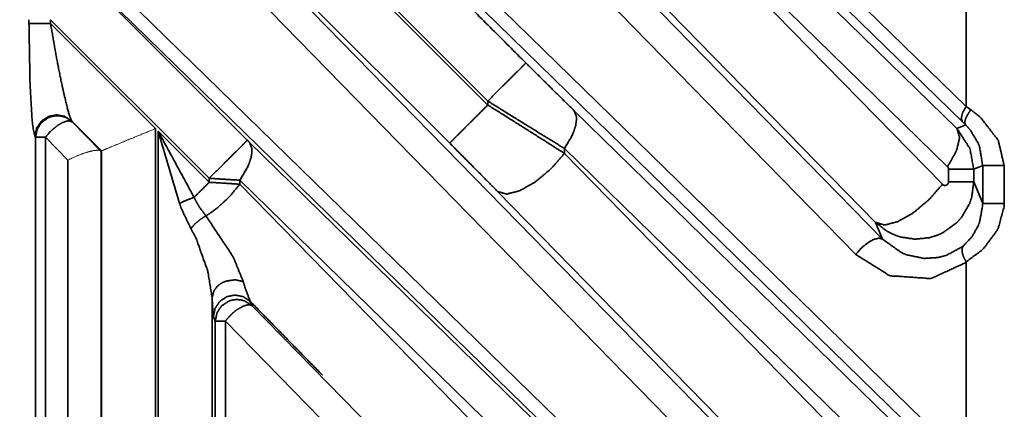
# Model space of a CAD drawing. Header units: millimetres. Extents: x 4 to 836, y 5 to 589.
# Tile 98 of 145: x 638.32 to 652.01, y 331.19 to 336.61. Entities that reach past the tile are written whole.
import ezdxf

# ---------------------------------------------------------------- set-up
doc = ezdxf.new("R2010")
doc.units = ezdxf.units.MM
doc.layers.add('1', color=7, linetype='Continuous', true_color=0xffffff)
doc.styles.add('ideas_simplex', font='simplex.shx')
doc.dimstyles.get("Standard").update_dxf_attribs({"dimtxt": 0.18, "dimasz": 0.18, "dimexe": 0.18, "dimexo": 0.0625, "dimgap": 0.09, "dimtad": 0, "dimtih": 1, "dimtoh": 1, "dimdec": 4, "dimzin": 0, "dimdsep": 46, "dimtxsty": 'Standard', "dimcen": 0.09, "dimadec": 0, "dimazin": 0, "dimtfac": 1, "dimtdec": 4, "dimtofl": 0, "dimtmove": 0, "dimatfit": 3, "dimfxl": 1, "dimtolj": 1, "dimtzin": 0, "dimarcsym": 0})

# ---------------------------------------------------------------- blocks, each defined once
blk = doc.blocks.new('_U5')
at = {"layer": '1', "color": 87, "lineweight": 25}
for p, q in [((663.6225, 395.000191), (662.1225, 395.000191)), ((662.1225, 395.000191), (662.1225, 389.375191)), ((676.3275, 395.000191), (674.8275, 395.000191)), ((676.3275, 389.375191), (676.3275, 395.000191)), ((662.1225, 389.375191), (663.6225, 389.375191)), ((674.8275, 389.375191), (676.3275, 389.375191))]:
    blk.add_line(p, q, dxfattribs=at)
at = {"layer": '1', "color": 152, "lineweight": 13}
for p, q in [((637.725, 328.892921), (637.725, 389.875191)), ((700.725, 310.5), (700.725, 389.875191))]:
    blk.add_line(p, q, dxfattribs=at)
at = {"layer": '1', "color": 27, "lineweight": 13}
blk.add_line((700.725, 387.875191), (637.725, 387.875191), dxfattribs=at)
at = {"layer": '1', "color": 27, "lineweight": 18}
for points in [[(637.725, 387.875191), (640.724998, 388.404172), (640.725002, 387.34621)], [(700.725, 387.875191), (697.725002, 387.34621), (697.724998, 388.404172)]]:
    blk.add_solid(points, dxfattribs=at)
at = {"layer": '1', "color": 87, "linetype": 'Continuous', "lineweight": 25, "char_height": 3, "attachment_point": 7, "line_spacing_factor": 1.204819, "style": 'ideas_simplex'}
for s, insert in [('\\W1.0642;63', (666.564, 397.135191)), ('\\W1.2097;2.48', (663.594, 389.822691))]:
    blk.add_mtext(s, dxfattribs=dict(at, insert=insert))

msp = doc.modelspace()

# ---------------------------------------------------------------- linework, layer by layer
at = {"layer": '1', "color": 143, "linetype": 'Continuous', "lineweight": 35}
for p, q in [((643.294, 343.395), (651.481, 335.399)), ((651.429, 335.187), (643.242, 343.183)), ((638.677, 342.954), (650.872, 331.044)), ((650.82, 330.832), (638.625, 342.742)), ((642.121, 341.941), (650.318, 333.553)), ((649.946, 333.341), (641.749, 341.729)), ((644.828, 335.475), (638.746, 341.557)), ((638.746, 341.502), (644.828, 335.42)), ((646.024, 340.296), (651.353, 335.091)), ((644.298, 334.89), (639.041, 340.147)), ((639.049, 340.135), (648.912, 330.042)), ((648.54, 329.829), (638.677, 339.923)), ((651.222, 334.561), (645.894, 339.766)), ((645.894, 339.696), (651.151, 334.317)), ((650.221, 333.787), (644.964, 339.166)), ((651.481, 335.399), (651.481, 338.186)), ((638.677, 338.004), (647.313, 329.57)), ((638.617, 337.797), (641.483, 334.93)), ((647.261, 329.358), (638.625, 337.792)), ((638.446, 336.553), (638.446, 336.607)), ((640.953, 334.4), (638.746, 336.607)), ((638.746, 336.607), (638.746, 336.553)), ((638.746, 336.553), (640.206, 335.092)), ((644.828, 335.42), (644.828, 335.475)), ((651.481, 335.399), (651.546, 335.354)), ((646.024, 335.346), (650.698, 330.781)), ((639.456, 334.782), (639.041, 335.197)), ((639.049, 335.185), (639.442, 334.783)), ((651.353, 335.091), (651.475, 335.142)), ((651.475, 335.142), (651.429, 335.187)), ((638.538, 334.973), (638.53, 334.985)), ((640.206, 335.092), (640.206, 326.888)), ((640.244, 326.892), (640.244, 335.054)), ((640.244, 335.054), (640.953, 334.345)), ((638.538, 327.817), (638.538, 334.973)), ((638.988, 334.654), (638.677, 334.973)), ((638.677, 334.973), (638.677, 327.817)), ((641.51, 334.904), (647.21, 329.336)), ((639.448, 334.779), (639.448, 327.825)), ((639.456, 326.617), (639.456, 334.782)), ((645.894, 334.816), (645.894, 334.747)), ((650.568, 330.251), (645.894, 334.816)), ((645.894, 334.747), (649.936, 330.61)), ((638.988, 327.825), (638.988, 334.654)), ((651.711, 334.577), (651.587, 334.526)), ((651.711, 334.051), (651.711, 334.577)), ((652.01, 334.577), (652.01, 334.051)), ((651.237, 334.349), (651.237, 334.526)), ((651.587, 334.526), (651.587, 334.349)), ((640.953, 334.345), (640.953, 334.4)), ((641.379, 334.374), (641.379, 334.318)), ((647.08, 328.806), (641.379, 334.374)), ((641.379, 334.318), (646.424, 329.156)), ((651.587, 334.349), (651.711, 334.051)), ((649.006, 330.08), (644.964, 334.217)), ((650.318, 333.553), (650.221, 333.787)), ((651.481, 330.228), (651.481, 333.236)), ((640.994, 332.74), (640.994, 326.661)), ((641.524, 332.688), (641.55, 332.626)), ((641.55, 332.626), (643.238, 330.898)), ((641.038, 332.414), (641.012, 332.476)), ((641.038, 327.883), (641.038, 332.414)), ((642.866, 330.686), (641.178, 332.414)), ((641.178, 332.414), (641.178, 327.883))]:
    msp.add_line(p, q, dxfattribs=at)
at = {"layer": '1', "color": 143, "linetype": 'Continuous', "lineweight": 18}
for p, q in [((639.442, 334.783), (639.448, 334.779)), ((639.448, 334.779), (639.456, 334.782))]:
    msp.add_line(p, q, dxfattribs=at)
at = {"layer": '1', "color": 143, "linetype": 'Continuous', "lineweight": 35}
for points in [[(641.614, 339.749), (645.358, 336.005)], [(640.244, 335.054), (640.743, 334.135)], [(640.541, 334.052), (640.244, 335.054)], [(642.529, 331.66), (641.524, 332.688)]]:
    msp.add_open_spline(points, degree=1, dxfattribs=at)
for points, knots in [([(638.746, 336.553), (638.672, 336.553), (638.603, 336.553), (638.542, 336.553), (638.494, 336.553), (638.476, 336.553), (638.462, 336.553), (638.446, 336.553)], [0, 0, 0.166564, 0.333441, 0.500001, 0.666559, 0.750001, 0.83344, 1, 1]), ([(638.53, 334.985), (638.506, 335.081), (638.491, 335.2), (638.461, 335.7), (638.446, 336.553)], [0, 0, 0.154329, 0.259276, 0.567883, 1, 1]), ([(638.746, 336.553), (638.83, 336.074), (638.88, 335.82), (638.915, 335.652), (638.977, 335.387), (638.991, 335.337), (639.006, 335.282), (639.041, 335.197)], [0, 0, 0.292184, 0.453733, 0.566073, 0.763664, 0.807981, 0.862444, 1, 1]), ([(645.358, 336.005), (645.314, 335.961), (645.198, 335.845), (645.027, 335.675), (644.828, 335.475)], [0, 0, 0.250001, 0.499999, 0.749998, 1, 1]), ([(645.358, 336.005), (645.705, 335.66), (646.024, 335.346)], [0, 0, 0.510932, 1, 1]), ([(644.298, 334.89), (644.327, 334.919), (644.342, 334.934), (644.404, 334.996), (644.458, 335.05), (644.52, 335.113), (644.628, 335.22), (644.666, 335.259), (644.828, 335.42)], [0, 0, 0.1997, 0.249814, 0.399852, 0.499999, 0.60015, 0.750191, 0.800301, 1, 1]), ([(645.894, 334.816), (645.382, 335.13), (644.828, 335.475)], [0, 0, 0.494014, 1, 1]), ([(644.828, 335.42), (645.382, 335.072), (645.894, 334.747)], [0, 0, 0.504673, 1, 1]), ([(651.481, 335.399), (651.432, 335.312), (651.413, 335.237), (651.429, 335.187)], [0, 0, 0.333337, 0.666663, 1, 1]), ([(639.041, 335.197), (638.944, 335.261), (638.83, 335.283), (638.716, 335.26), (638.619, 335.195), (638.553, 335.099), (638.53, 334.985)], [0, 0, 0.166668, 0.333334, 0.500001, 0.66667, 0.833337, 1, 1]), ([(639.049, 335.185), (638.972, 335.24), (638.953, 335.249), (638.933, 335.256), (638.893, 335.266), (638.839, 335.271), (638.838, 335.271), (638.813, 335.269), (638.774, 335.264), (638.733, 335.251), (638.724, 335.248), (638.627, 335.183), (638.618, 335.173), (638.562, 335.086), (638.559, 335.08), (638.538, 334.973)], [0, 0, 0.136287, 0.166668, 0.196346, 0.255273, 0.333767, 0.334965, 0.370557, 0.425971, 0.487256, 0.500916, 0.667112, 0.686605, 0.833627, 0.843616, 1, 1]), ([(646.024, 335.346), (646.061, 335.258), (646.062, 335.22), (646.05, 335.133), (646.017, 335.034), (645.993, 334.981), (645.894, 334.816)], [0, 0, 0.249707, 0.333202, 0.500002, 0.666795, 0.75029, 1, 1]), ([(651.475, 335.142), (651.463, 335.175), (651.464, 335.19), (651.472, 335.225), (651.489, 335.265), (651.501, 335.286), (651.546, 335.354)], [0, 0, 0.249679, 0.333191, 0.500002, 0.666801, 0.750319, 1, 1]), ([(651.546, 335.354), (651.68, 335.249), (651.928, 334.927), (652.01, 334.577)], [0, 0, 0.188987, 0.621158, 1, 1]), ([(639.049, 335.185), (638.999, 335.2), (638.978, 335.197), (638.926, 335.181), (638.922, 335.179), (638.912, 335.175), (638.842, 335.134), (638.839, 335.131), (638.776, 335.081), (638.752, 335.058), (638.733, 335.04), (638.677, 334.973)], [0, 0, 0.199433, 0.264475, 0.399685, 0.407325, 0.431112, 0.591789, 0.599711, 0.741354, 0.799918, 0.844728, 1, 1]), ([(651.711, 334.577), (651.669, 334.832), (651.65, 334.884), (651.543, 335.066), (651.475, 335.142)], [0, 0, 0.404421, 0.491891, 0.827393, 1, 1]), ([(651.222, 334.561), (651.345, 334.779), (651.391, 334.965), (651.353, 335.091)], [0, 0, 0.333332, 0.666665, 1, 1]), ([(651.353, 335.091), (651.357, 335.087), (651.533, 334.815), (651.587, 334.526)], [0, 0, 0.009741, 0.529636, 1, 1]), ([(638.677, 334.973), (638.634, 334.973), (638.566, 334.973), (638.538, 334.973)], [0, 0, 0.195528, 0.607421, 1, 1]), ([(641.483, 334.93), (641.439, 334.886), (641.323, 334.77), (641.153, 334.6), (640.953, 334.4)], [0, 0, 0.250001, 0.499999, 0.749998, 1, 1]), ([(641.51, 334.904), (641.546, 334.816), (641.548, 334.777), (641.536, 334.69), (641.502, 334.592), (641.478, 334.539), (641.379, 334.374)], [0, 0, 0.24971, 0.333205, 0.500002, 0.666796, 0.750291, 1, 1]), ([(641.483, 334.93), (641.497, 334.916), (641.51, 334.904)], [0, 0, 0.51092, 1, 1]), ([(644.964, 334.217), (644.644, 334.541), (644.298, 334.89)], [0, 0, 0.491541, 1, 1]), ([(644.964, 334.217), (645.088, 334.18), (645.273, 334.227), (645.49, 334.351), (645.708, 334.533), (645.894, 334.747)], [0, 0, 0.2, 0.399999, 0.599999, 0.799998, 1, 1]), ([(651.711, 334.577), (651.736, 334.577), (651.801, 334.577), (651.897, 334.577), (652.01, 334.577)], [0, 0, 0.25, 0.500003, 0.749998, 1, 1]), ([(651.237, 334.526), (651.234, 334.544), (651.223, 334.561), (651.222, 334.561)], [0, 0, 0.457234, 0.989607, 1, 1]), ([(651.587, 334.526), (651.541, 334.526), (651.42, 334.526), (651.237, 334.526)], [0, 0, 0.333333, 0.66667, 1, 1]), ([(640.743, 334.135), (640.828, 334.22), (640.953, 334.345)], [0, 0, 0.41337, 1, 1]), ([(640.908, 333.877), (640.976, 333.922), (641.077, 333.999), (641.193, 334.104), (641.24, 334.151), (641.379, 334.318)], [0, 0, 0.131692, 0.329676, 0.566141, 0.665226, 1, 1]), ([(641.379, 334.374), (641.175, 334.386), (640.953, 334.4)], [0, 0, 0.499918, 1, 1]), ([(640.953, 334.345), (641.175, 334.331), (641.379, 334.318)], [0, 0, 0.500065, 1, 1]), ([(651.587, 334.349), (651.558, 334.135), (651.526, 334.044), (651.42, 333.862), (651.352, 333.785), (651.15, 333.639), (651.093, 333.613), (650.971, 333.574), (650.771, 333.553), (650.565, 333.584), (650.48, 333.614), (650.376, 333.666), (650.221, 333.787)], [0, 0, 0.115049, 0.166586, 0.278363, 0.333232, 0.466161, 0.499725, 0.567497, 0.674832, 0.785452, 0.833237, 0.895349, 1, 1]), ([(650.221, 333.787), (650.345, 333.75), (650.53, 333.797), (650.747, 333.921), (650.964, 334.103), (651.151, 334.317)], [0, 0, 0.2, 0.399998, 0.6, 0.799999, 1, 1]), ([(651.151, 334.317), (651.16, 334.309), (651.172, 334.303), (651.186, 334.301), (651.198, 334.302), (651.21, 334.305), (651.227, 334.319), (651.235, 334.336), (651.237, 334.349)], [0, 0, 0.107441, 0.223642, 0.342564, 0.457288, 0.562907, 0.747578, 0.897156, 1, 1]), ([(651.587, 334.349), (651.569, 334.349), (651.523, 334.349), (651.45, 334.349), (651.354, 334.349), (651.237, 334.349)], [0, 0, 0.200002, 0.399999, 0.599999, 0.800001, 1, 1]), ([(640.743, 334.135), (640.641, 334.097), (640.541, 334.052)], [0, 0, 0.5, 1, 1]), ([(640.698, 333.701), (640.563, 333.983), (640.541, 334.052)], [0, 0, 0.81559, 1, 1]), ([(640.743, 334.135), (640.767, 334.085), (640.817, 334), (640.908, 333.877)], [0, 0, 0.176072, 0.489856, 1, 1]), ([(651.441, 333.459), (651.563, 333.588), (651.65, 333.744), (651.667, 333.789), (651.71, 334.017), (651.711, 334.051)], [0, 0, 0.280384, 0.542319, 0.613338, 0.951508, 1, 1]), ([(652.01, 334.051), (652.008, 334.005), (651.924, 333.692), (651.718, 333.415), (651.481, 333.236)], [0, 0, 0.044176, 0.357864, 0.693253, 1, 1]), ([(651.711, 334.051), (651.736, 334.051), (651.801, 334.051), (651.897, 334.051), (652.01, 334.051)], [0, 0, 0.25, 0.500003, 0.749998, 1, 1]), ([(640.908, 333.877), (640.862, 333.85), (640.831, 333.829), (640.759, 333.769), (640.733, 333.742), (640.698, 333.701)], [0, 0, 0.200143, 0.333663, 0.666329, 0.799876, 1, 1]), ([(640.908, 333.877), (641.286, 333.307), (641.427, 332.963)], [0, 0, 0.614477, 1, 1]), ([(640.994, 332.74), (640.934, 333.105), (640.771, 333.564), (640.698, 333.701)], [0, 0, 0.393241, 0.856476, 1, 1]), ([(650.318, 333.553), (650.268, 333.568), (650.194, 333.549), (650.107, 333.499), (650.02, 333.427), (649.946, 333.341)], [0, 0, 0.200001, 0.399998, 0.599997, 0.799998, 1, 1]), ([(650.318, 333.553), (650.586, 333.363), (650.661, 333.333), (650.896, 333.286), (651.083, 333.297), (651.205, 333.328), (651.428, 333.449), (651.441, 333.459)], [0, 0, 0.257478, 0.323634, 0.52385, 0.681167, 0.785937, 0.986882, 1, 1]), ([(651.481, 333.236), (651.462, 333.221), (650.991, 333.005), (650.414, 333.046), (649.946, 333.341)], [0, 0, 0.013659, 0.322616, 0.675456, 1, 1]), ([(651.441, 333.459), (651.427, 333.431), (651.425, 333.422), (651.424, 333.392), (651.427, 333.369), (651.432, 333.345), (651.446, 333.305), (651.451, 333.292), (651.481, 333.236)], [0, 0, 0.199836, 0.249892, 0.399919, 0.499996, 0.600074, 0.7501, 0.800163, 1, 1]), ([(641.427, 332.963), (641.331, 332.985), (641.311, 332.987), (641.192, 332.971), (641.138, 332.949), (641.09, 332.918), (641.062, 332.894), (641.02, 332.837), (640.994, 332.74)], [0, 0, 0.166594, 0.200067, 0.399568, 0.499826, 0.600087, 0.66699, 0.800498, 1, 1]), ([(641.427, 332.963), (641.455, 332.866), (641.524, 332.688)], [0, 0, 0.268137, 1, 1]), ([(641.012, 332.476), (640.998, 332.639), (640.994, 332.74)], [0, 0, 0.74092, 1, 1]), ([(641.524, 332.688), (641.427, 332.753), (641.312, 332.776), (641.197, 332.753), (641.1, 332.688), (641.035, 332.591), (641.012, 332.476)], [0, 0, 0.166661, 0.333334, 0.499999, 0.666662, 0.833331, 1, 1]), ([(641.55, 332.626), (641.453, 332.69), (641.427, 332.7), (641.387, 332.709), (641.338, 332.713), (641.338, 332.713), (641.319, 332.712), (641.284, 332.708), (641.244, 332.698), (641.223, 332.69), (641.126, 332.625), (641.121, 332.62), (641.061, 332.528), (641.06, 332.525), (641.038, 332.414)], [0, 0, 0.166301, 0.205422, 0.263292, 0.333535, 0.333963, 0.36106, 0.411225, 0.470192, 0.500815, 0.667117, 0.677591, 0.833605, 0.838908, 1, 1]), ([(641.55, 332.626), (641.52, 332.639), (641.5, 332.64), (641.477, 332.637), (641.426, 332.621), (641.34, 332.572), (641.336, 332.57), (641.282, 332.526), (641.253, 332.499), (641.224, 332.469), (641.178, 332.414)], [0, 0, 0.133921, 0.200141, 0.270043, 0.400302, 0.599614, 0.607029, 0.730933, 0.799833, 0.871, 1, 1]), ([(641.178, 332.414), (641.126, 332.414), (641.061, 332.414), (641.038, 332.414)], [0, 0, 0.226739, 0.622647, 1, 1])]:
    msp.add_open_spline(points, degree=1, knots=knots, dxfattribs=at)
at = {"layer": '1', "color": 143, "linetype": 'Continuous', "lineweight": 18}
for points, knots in [([(640.206, 335.092), (639.923, 334.975), (639.682, 334.876), (639.518, 334.808), (639.456, 334.782)], [0, 0, 0.258909, 0.512758, 0.75918, 1, 1]), ([(639.442, 334.783), (639.419, 334.791), (639.398, 334.791), (639.342, 334.785), (639.317, 334.78), (639.231, 334.757), (639.211, 334.75), (639.106, 334.71), (639.096, 334.706), (638.988, 334.654)], [0, 0, 0.123655, 0.193079, 0.334165, 0.386366, 0.549036, 0.584795, 0.771605, 0.790108, 1, 1])]:
    msp.add_open_spline(points, degree=1, knots=knots, dxfattribs=at)

# ---------------------------------------------------------------- dimensions: what is measured, and where the dimension line sits
at = {"layer": '1', "color": 87, "linetype": 'Continuous', "lineweight": 25}
dim = msp.add_linear_dim(base=(700.725, 387.875), p1=(637.725, 325.867), p2=(700.725, 308), angle=180, text='\\C87;63\\P[\\C87;\\H3.00;\\Fsimplex.shx;2.48\\Fsimplex.shx;\\H3.00;\\C87; ]', dimstyle='Standard', override={"dimtxt": 3, "dimasz": 3, "dimexe": 2, "dimexo": 2.5, "dimgap": 1.5, "dimtad": 1, "dimtih": 0, "dimtoh": 0, "dimdec": 2, "dimlfac": 1, "dimzin": 8, "dimdsep": 44, "dimlunit": 2, "dimpost": '', "dimtxsty": 'ideas_simplex', "dimsah": 1, "dimse1": 0, "dimse2": 0, "dimsd1": 0, "dimsd2": 0, "dimclrd": 27, "dimclre": 152, "dimclrt": 87, "dimtol": 0, "dimtm": -0.1, "dimtfac": 0.5, "dimtdec": 2, "dimtofl": 1, "dimtmove": 0, "dimtzin": 8, "dimlwd": 13, "dimlwe": 13}, dxfattribs=at)
dim.commit()
dim.dimension.update_dxf_attribs({"geometry": '_U5', "text_midpoint": (669.225, 387.875), "dimtype": 160})

doc.saveas('drawing.dxf')
